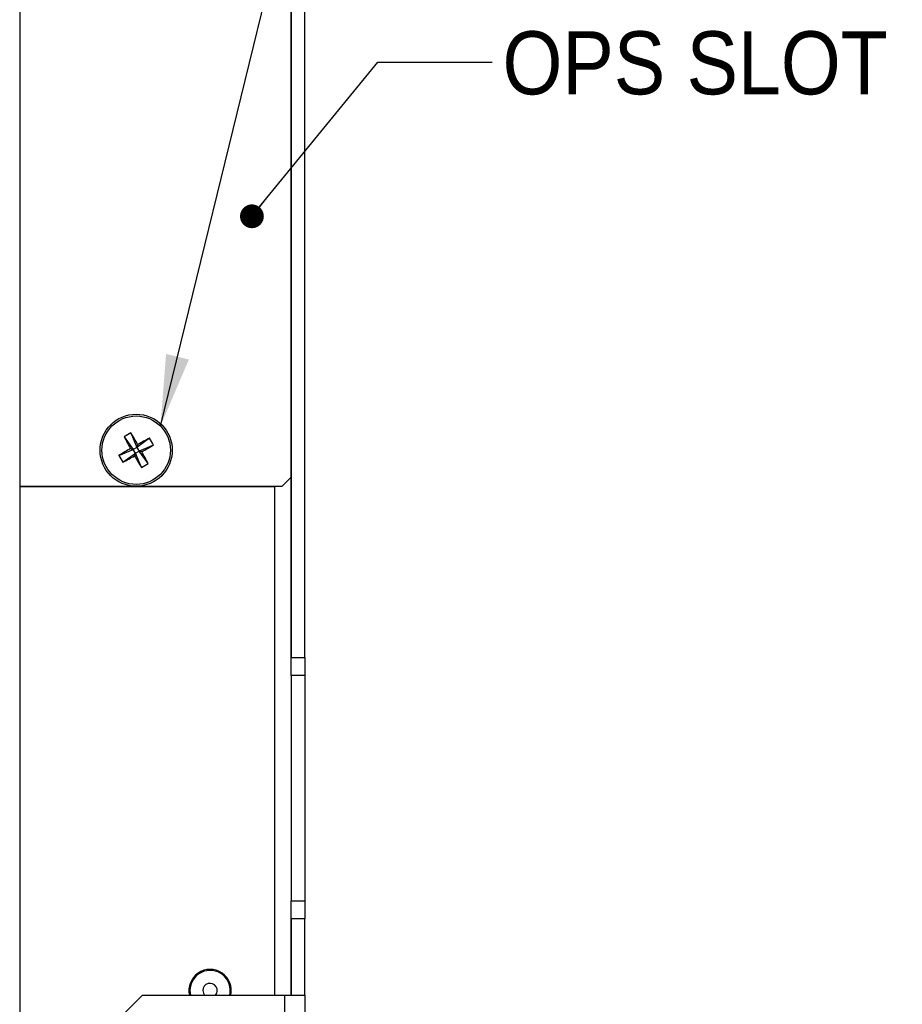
# Model space of a CAD drawing. Header units: millimetres. Extents: x 0 to 844, y -2 to 552.
# Tile 10 of 119: x 72 to 121, y 272 to 326. Entities that reach past the tile are written whole.
import ezdxf

# ---------------------------------------------------------------- set-up
doc = ezdxf.new("R2010")
doc.units = ezdxf.units.MM
doc.styles.add('SLDTEXTSTYLE2', font='GOTHIC.TTF', dxfattribs={"width": 0.913})
doc.styles.get("Standard").update_dxf_attribs({"font": 'GOTHIC.TTF'})
doc.dimstyles.new('SLDDIMSTYLE3', dxfattribs={"dimtxt": 0.18, "dimasz": 3.9624, "dimexe": 0, "dimexo": 0.0625, "dimgap": 0, "dimtad": 0, "dimtih": 1, "dimtoh": 1, "dimdec": 0, "dimrnd": 1e-09, "dimzin": 0, "dimdsep": 46, "dimtxsty": 'STANDARD', "dimsah": 1, "dimcen": 0.09, "dimadec": 0, "dimazin": 0, "dimtfac": 3.9624, "dimtdec": 0, "dimtofl": 0, "dimtmove": 0, "dimatfit": 3, "dimfxl": 1, "dimfrac": 2, "dimtolj": 1, "dimtzin": 0, "dimarcsym": 0})
doc.dimstyles.new('SLDDIMSTYLE7', dxfattribs={"dimtxt": 0.18, "dimasz": 1.3208, "dimexe": 0, "dimexo": 0.0625, "dimgap": 0, "dimtad": 0, "dimtih": 1, "dimtoh": 1, "dimdec": 0, "dimrnd": 1e-09, "dimzin": 0, "dimdsep": 46, "dimtxsty": 'STANDARD', "dimblk1": 'DOT', "dimblk2": 'DOT', "dimsah": 1, "dimcen": 0.09, "dimadec": 0, "dimazin": 0, "dimtfac": 1.3208, "dimtdec": 0, "dimtofl": 0, "dimtmove": 0, "dimatfit": 3, "dimldrblk": 'DOT', "dimfxl": 1, "dimfrac": 2, "dimtolj": 1, "dimtzin": 0, "dimarcsym": 0})

# ---------------------------------------------------------------- blocks, each defined once
blk = doc.blocks.new('_Dot')
at = {"color": 0, "linetype": 'ByBlock', "lineweight": -2}
blk.add_line((-0.5, 0), (-1, 0), dxfattribs=at)
at = {"color": 0, "linetype": 'ByBlock', "const_width": 0.5}
blk.add_lwpolyline([(-0.25, 0, 1), (0.25, 0, 1)], format="xyb", close=True, dxfattribs=at)

msp = doc.modelspace()

# ---------------------------------------------------------------- linework, layer by layer
at = {"color": 7, "linetype": 'Continuous', "lineweight": 25}
for p, q in [((71.887, 410.396), (71.887, 121.022)), ((86.96, 291.074), (86.96, 401.574)), ((87.707, 291.074), (87.707, 401.574)), ((86.947, 301.074), (86.947, 400.074)), ((77.68, 303.316), (78.189, 302.619)), ((78.059, 303.53), (78.391, 302.733)), ((78.391, 302.733), (78.189, 302.619)), ((79.089, 303.242), (78.391, 302.733)), ((78.391, 302.733), (78.435, 302.889)), ((78.391, 302.733), (78.506, 302.53)), ((79.303, 302.863), (78.506, 302.53)), ((77.392, 302.286), (78.189, 302.619)), ((77.606, 301.907), (78.303, 302.416)), ((78.033, 302.662), (78.189, 302.619)), ((78.303, 302.416), (78.189, 302.619)), ((78.303, 302.416), (78.259, 302.26)), ((78.303, 302.416), (78.506, 302.53)), ((78.636, 301.619), (78.303, 302.416)), ((79.015, 301.833), (78.506, 302.53)), ((78.662, 302.486), (78.506, 302.53)), ((86.447, 300.574), (86.947, 301.074)), ((86.947, 291.074), (86.947, 301.074)), ((71.887, 300.574), (86.447, 300.574)), ((86.947, 291.074), (87.707, 291.074)), ((86.947, 290.074), (86.947, 291.074)), ((87.707, 291.074), (87.707, 290.074)), ((87.707, 290.074), (86.947, 290.074)), ((86.947, 290.074), (86.947, 277.574)), ((87.707, 290.074), (87.707, 277.574)), ((86.947, 277.574), (87.707, 277.574)), ((86.947, 276.574), (86.947, 277.574)), ((87.707, 277.574), (87.707, 276.574)), ((87.707, 276.574), (86.947, 276.574)), ((86.947, 272.324), (86.947, 276.574)), ((86.96, 272.324), (86.96, 276.574)), ((87.707, 272.324), (87.707, 276.574)), ((78.707, 272.324), (77.707, 271.324)), ((78.707, 272.324), (86.566, 272.324)), ((81.33, 272.587), (81.361, 272.324)), ((86.566, 272.324), (86.566, 263.324)), ((86.566, 272.324), (87.707, 272.324)), ((87.707, 272.324), (87.707, 263.324))]:
    msp.add_line(p, q, dxfattribs=at)
at = {"color": 8, "linetype": 'Continuous', "lineweight": 25}
for p, q in [((71.887, 300.566), (86.035, 300.566)), ((86.035, 300.566), (86.035, 300.574)), ((86.035, 272.324), (86.035, 300.566))]:
    msp.add_line(p, q, dxfattribs=at)
at = {"color": 7, "linetype": 'Continuous', "lineweight": 25, "flags": 128}
msp.add_lwpolyline([(82.047, 272.587), (82.078, 272.434), (82.145, 272.324)], dxfattribs=at)
at = {"color": 7, "linetype": 'Continuous', "lineweight": 25}
for radius in [2, 1.9]:
    msp.add_circle((78.347, 302.574), radius, dxfattribs=at)
for centre, radius, start, end in [((80.24, 299.215), 4.835, 116.8227, 121.9818), ((106.443, 318.429), 32.492, 207.7187, 209.0291), ((50.239, 286.757), 32.484, 29.7754, 31.0861), ((94.203, 274.477), 32.494, 117.7188, 119.0291), ((62.529, 330.685), 32.487, 299.7755, 301.086), ((74.989, 300.682), 4.833, 26.8219, 31.9828), ((94.186, 274.43), 32.527, 119.7763, 121.0853), ((81.705, 304.466), 4.833, 206.8217, 211.9829), ((62.497, 330.662), 32.483, 297.7183, 299.0291), ((106.486, 318.409), 32.52, 209.7761, 211.0854), ((50.244, 286.715), 32.501, 27.7189, 29.029), ((76.455, 305.932), 4.833, 296.8222, 301.9831), ((82.447, 272.587), 1.175, 347.0861, 192.9139), ((82.447, 272.587), 1.118, 346.4135, 179.9997), ((82.447, 272.587), 0.4, 318.9842, 179.9994)]:
    msp.add_arc(centre, radius, start, end, dxfattribs=at)

# ---------------------------------------------------------------- texts
at = {"color": 7, "linetype": 'Continuous', "lineweight": 0, "insert": (98.666, 325.821), "char_height": 3.5, "attachment_point": 1, "style": 'SLDTEXTSTYLE2'}
msp.add_mtext('OPS SLOT', dxfattribs=at)

# ---------------------------------------------------------------- leaders
at = {"color": 7, "linetype": 'Continuous', "lineweight": 0}
for points, dimstyle in [([(79.695, 303.914), (91.744, 353.059), (98.093, 353.059)], 'SLDDIMSTYLE3'), ([(84.768, 315.555), (91.743, 324.112), (98.093, 324.112)], 'SLDDIMSTYLE7')]:
    msp.add_leader(points, dimstyle=dimstyle, dxfattribs=at)

doc.saveas('drawing.dxf')
